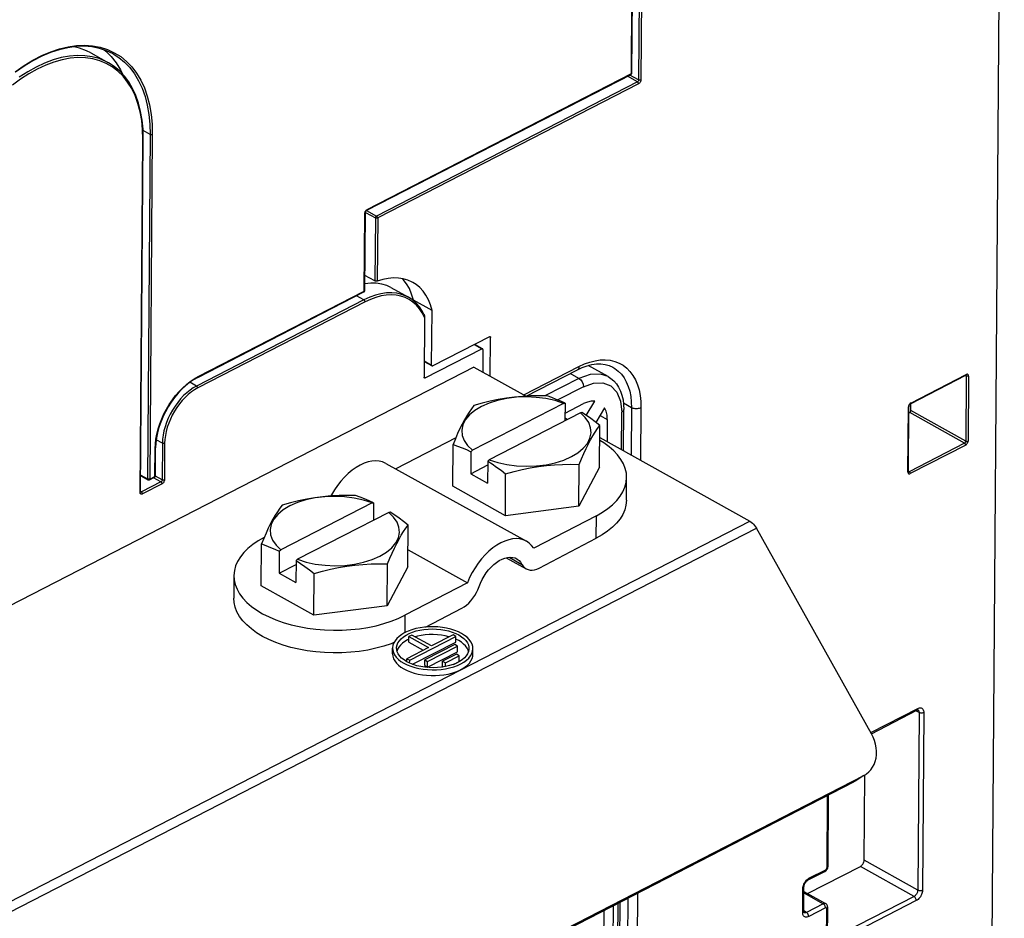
# Model space of a CAD drawing. Extents: x 0 to 420, y 0 to 297.
# Tile 35 of 37: x 379 to 394, y 94 to 108. Entities that reach past the tile are written whole.
import ezdxf

# ---------------------------------------------------------------- set-up
doc = ezdxf.new("R2010")
doc.units = 0
doc.header["$LTSCALE"] = 23.1
doc.layers.get('0').update_dxf_attribs({"linetype": 'CONTINUOUS'})

msp = doc.modelspace()

# ---------------------------------------------------------------- linework, layer by layer
at = {"color": 7, "linetype": 'CONTINUOUS'}
for p, q in [((393.544, 118.83), (393.27, 82.33)), ((387.989, 107.087), (388.011, 110.075)), ((379.917, 107.386), (380.179, 107.24)), ((387.988, 107.082), (387.989, 107.087)), ((384.034, 105.039), (387.976, 107.066)), ((380.661, 100.838), (380.7, 106.106)), ((384.004, 103.84), (384.013, 105.002)), ((384.156, 103.983), (384.006, 104.067)), ((384.003, 103.835), (384.004, 103.84)), ((384.393, 103.886), (384.654, 103.74)), ((381.512, 102.544), (383.991, 103.819)), ((384.715, 103.7), (384.654, 103.74)), ((384.77, 103.652), (384.715, 103.7)), ((385.007, 103.544), (384.729, 103.699)), ((384.729, 103.688), (384.729, 103.699)), ((385.001, 102.729), (385.007, 103.544)), ((384.895, 103.439), (384.888, 102.548)), ((385.863, 103.152), (385.018, 102.717)), ((385.876, 102.563), (385.88, 103.14)), ((384.906, 102.536), (385.75, 102.971)), ((385.642, 103.038), (385.753, 102.976)), ((385.767, 102.959), (385.765, 102.625)), ((385.632, 102.699), (372.705, 96.05)), ((384.89, 102.782), (385.007, 102.717)), ((385.632, 102.699), (386.411, 102.263)), ((387.633, 102.556), (387.337, 102.721)), ((386.411, 102.264), (387.175, 102.657)), ((392.142, 102.15), (392.97, 102.576)), ((392.972, 102.577), (392.973, 102.577)), ((386.97, 102.157), (385.61, 101.457)), ((386.97, 102.157), (386.992, 102.159)), ((386.992, 102.159), (386.99, 101.898)), ((386.991, 102.012), (387.266, 102.153)), ((387.306, 101.977), (387.434, 102.191)), ((387.582, 102.092), (387.451, 101.873)), ((392.113, 101.141), (392.121, 102.113)), ((392.15, 102.05), (392.151, 102.154)), ((387.221, 102.017), (385.86, 101.317)), ((386.991, 101.94), (387.029, 101.918)), ((387.243, 102.019), (387.221, 102.017)), ((387.293, 101.947), (387.221, 102.017)), ((387.863, 101.452), (387.868, 102.065)), ((392.12, 102.015), (392.133, 102.021)), ((387.505, 101.203), (387.51, 101.828)), ((387.622, 101.916), (387.62, 101.588)), ((385.361, 101.642), (384.468, 101.178)), ((385.389, 101.707), (385.355, 101.629)), ((387.509, 101.65), (389.749, 100.398)), ((380.881, 101.077), (380.884, 101.493)), ((385.315, 100.92), (385.32, 101.545)), ((385.355, 101.629), (385.32, 101.545)), ((385.588, 101.436), (385.585, 101.108)), ((385.588, 101.436), (385.61, 101.457)), ((384.316, 101.262), (386.415, 100.101)), ((385.585, 101.108), (385.838, 101.238)), ((385.838, 101.296), (385.836, 100.968)), ((385.86, 101.317), (385.838, 101.296)), ((387.196, 100.623), (387.201, 101.247)), ((387.505, 101.203), (387.196, 100.623)), ((380.662, 101.076), (380.768, 101.017)), ((380.791, 101.016), (380.868, 101.056)), ((380.881, 101.073), (380.881, 101.077)), ((385.585, 101.108), (385.836, 100.968)), ((386.101, 100.481), (386.105, 101.105)), ((387.908, 100.713), (387.91, 101.05)), ((392.114, 101.138), (392.113, 101.141)), ((392.114, 101.136), (392.114, 101.138)), ((386.101, 100.481), (385.315, 100.92)), ((380.661, 100.835), (380.661, 100.838)), ((380.661, 100.833), (380.661, 100.835)), ((384.112, 100.671), (382.751, 99.971)), ((384.112, 100.671), (384.134, 100.673)), ((384.134, 100.673), (384.132, 100.413)), ((387.196, 100.623), (386.101, 100.481)), ((384.363, 100.531), (383.002, 99.831)), ((384.385, 100.533), (384.363, 100.531)), ((384.434, 100.461), (384.363, 100.531)), ((387.46, 100.481), (386.525, 99.996)), ((384.647, 99.718), (384.652, 100.342)), ((382.531, 100.221), (382.497, 100.143)), ((391.563, 97.226), (389.847, 100.294)), ((382.457, 99.434), (382.461, 100.059)), ((382.497, 100.143), (382.461, 100.059)), ((386.604, 99.7), (387.457, 100.144)), ((382.729, 99.951), (382.727, 99.622)), ((382.729, 99.951), (382.751, 99.971)), ((384.649, 99.971), (385.535, 99.481)), ((382.727, 99.622), (382.979, 99.752)), ((382.98, 99.811), (382.977, 99.482)), ((383.002, 99.831), (382.98, 99.811)), ((384.338, 99.137), (384.343, 99.762)), ((386.113, 99.854), (386.413, 99.688)), ((382.052, 99.587), (382.05, 99.25)), ((382.727, 99.622), (382.977, 99.482)), ((383.243, 98.995), (383.247, 99.62)), ((384.647, 99.718), (384.338, 99.137)), ((383.243, 98.995), (382.457, 99.434)), ((385.535, 99.481), (384.601, 98.996)), ((384.338, 99.137), (383.243, 98.995)), ((384.908, 98.819), (385.452, 99.101)), ((384.706, 98.7), (384.663, 98.678)), ((384.998, 98.537), (384.706, 98.7)), ((385.321, 98.703), (384.998, 98.537)), ((385.363, 98.68), (385.321, 98.703)), ((384.662, 98.594), (384.663, 98.678)), ((384.662, 98.594), (384.876, 98.474)), ((384.663, 98.678), (384.955, 98.515)), ((384.674, 98.325), (385.363, 98.68)), ((384.718, 98.264), (385.362, 98.595)), ((385.347, 98.559), (384.899, 98.329)), ((385.389, 98.536), (385.347, 98.559)), ((385.362, 98.595), (385.363, 98.68)), ((385.406, 98.617), (385.363, 98.639)), ((384.418, 98.422), (384.418, 98.507)), ((384.493, 98.49), (384.485, 98.465)), ((384.511, 98.521), (384.493, 98.49)), ((384.955, 98.515), (384.632, 98.348)), ((384.94, 98.305), (385.389, 98.536)), ((384.94, 98.221), (385.388, 98.452)), ((385.372, 98.416), (385.165, 98.309)), ((385.414, 98.392), (385.372, 98.416)), ((385.388, 98.452), (385.389, 98.536)), ((385.552, 98.455), (385.546, 98.475)), ((385.618, 98.413), (385.618, 98.498)), ((384.587, 98.281), (384.637, 98.256)), ((384.632, 98.348), (384.674, 98.325)), ((384.632, 98.303), (384.632, 98.348)), ((384.673, 98.282), (384.674, 98.325)), ((384.898, 98.244), (384.899, 98.329)), ((384.899, 98.329), (384.94, 98.305)), ((384.94, 98.221), (384.94, 98.305)), ((385.165, 98.309), (385.207, 98.286)), ((385.165, 98.225), (385.165, 98.309)), ((385.207, 98.286), (385.414, 98.392)), ((385.207, 98.23), (385.207, 98.286)), ((385.326, 98.263), (385.413, 98.308)), ((385.413, 98.308), (385.414, 98.392)), ((384.898, 98.244), (384.94, 98.221)), ((385.165, 98.225), (385.167, 98.224)), ((391.561, 97.229), (392.241, 97.579)), ((379.09, 90.23), (391.298, 96.509)), ((379.239, 90.326), (391.447, 96.606)), ((391.327, 96.526), (391.298, 96.509)), ((391.448, 96.604), (391.327, 96.526)), ((391.447, 96.606), (391.476, 96.622)), ((391.452, 95.34), (391.461, 96.613)), ((390.914, 95.25), (390.922, 96.316)), ((390.61, 94.843), (391.397, 95.248)), ((390.618, 95.046), (390.868, 95.174)), ((390.913, 95.237), (390.914, 95.25)), ((390.551, 94.581), (390.554, 94.937)), ((390.553, 94.875), (390.878, 94.694)), ((387.728, 83.328), (387.813, 94.717)), ((390.906, 94.174), (390.909, 94.637))]:
    msp.add_line(p, q, dxfattribs=at)
at = {"color": 9, "linetype": 'CONTINUOUS'}
for p, q in [((387.981, 107.078), (388.004, 110.066)), ((388.111, 110.055), (388.088, 106.983)), ((388.145, 110.054), (388.122, 106.982)), ((384.04, 105.051), (387.981, 107.078)), ((388.071, 106.954), (384.18, 104.952)), ((388.088, 106.924), (384.197, 104.923)), ((388.071, 106.954), (387.921, 107.038)), ((388.088, 106.983), (387.957, 107.056)), ((380.801, 106.17), (380.697, 106.229)), ((380.653, 100.829), (380.693, 106.097)), ((380.801, 106.17), (380.763, 101.029)), ((380.835, 106.17), (380.796, 101.028)), ((384.008, 105.009), (384.011, 105.018)), ((384.011, 105.018), (384.016, 105.026)), ((384.03, 105.036), (384.18, 104.952)), ((384.033, 105.046), (384.04, 105.051)), ((383.997, 103.831), (384.005, 104.992)), ((384.013, 105.007), (384.163, 104.923)), ((384.163, 104.923), (384.156, 103.983)), ((384.197, 104.923), (384.189, 103.98)), ((383.992, 103.7), (381.495, 102.416)), ((381.518, 102.556), (383.997, 103.831)), ((383.992, 103.7), (383.881, 103.762)), ((384.008, 103.671), (381.512, 102.387)), ((385.88, 103.14), (385.862, 103.15)), ((385.636, 103.035), (385.75, 102.971)), ((384.89, 102.791), (385.001, 102.729)), ((386.375, 102.284), (387.199, 102.707)), ((381.46, 102.523), (381.518, 102.556)), ((384.906, 102.536), (384.889, 102.546)), ((387.199, 102.53), (386.69, 102.268)), ((387.199, 102.53), (387.069, 102.602)), ((392.148, 102.162), (392.975, 102.588)), ((392.976, 102.565), (392.963, 102.572)), ((392.976, 102.565), (392.968, 101.593)), ((392.975, 102.583), (392.975, 102.588)), ((393.01, 102.565), (393.002, 101.593)), ((381.495, 102.416), (381.396, 102.472)), ((387.268, 102.406), (386.882, 102.208)), ((387.983, 102.092), (387.863, 102.159)), ((387.983, 102.092), (387.978, 101.388)), ((388.124, 102.09), (388.118, 101.309)), ((392.106, 101.132), (392.113, 102.104)), ((392.114, 102.112), (392.113, 102.104)), ((392.124, 102.138), (392.119, 102.129)), ((387.513, 101.977), (387.622, 101.916)), ((387.833, 101.469), (387.838, 102.027)), ((392.951, 101.564), (392.133, 102.021)), ((392.968, 101.593), (392.15, 102.05)), ((380.985, 101.562), (380.894, 101.613)), ((380.985, 101.562), (380.981, 101.015)), ((381.019, 101.562), (381.015, 101.015)), ((392.951, 101.564), (392.124, 101.138)), ((392.968, 101.534), (392.14, 101.109)), ((380.874, 101.068), (380.877, 101.483)), ((380.662, 101.085), (380.763, 101.029)), ((380.796, 101.028), (380.874, 101.068)), ((380.964, 100.986), (380.853, 101.048)), ((380.981, 101.015), (380.88, 101.072)), ((392.113, 101.139), (392.113, 101.141)), ((392.124, 101.138), (392.115, 101.143)), ((392.12, 101.137), (392.124, 101.138)), ((380.964, 100.986), (380.671, 100.835)), ((380.981, 100.956), (380.688, 100.806)), ((380.767, 101.027), (380.763, 101.029)), ((380.771, 101.026), (380.767, 101.027)), ((380.661, 100.834), (380.659, 100.835)), ((380.66, 100.836), (380.661, 100.838)), ((380.671, 100.835), (380.662, 100.84)), ((387.457, 100.144), (387.46, 100.481)), ((376.822, 93.749), (389.749, 100.398)), ((376.92, 93.645), (389.847, 100.294)), ((386.158, 99.861), (386.349, 99.755)), ((384.601, 98.996), (384.599, 98.735)), ((391.554, 97.244), (392.253, 97.604)), ((392.272, 97.545), (392.225, 97.571)), ((392.272, 97.545), (392.252, 94.893)), ((392.342, 97.544), (392.323, 94.892)), ((391.447, 96.606), (391.298, 96.509)), ((390.899, 95.231), (390.907, 96.308)), ((392.252, 94.893), (391.452, 95.34)), ((390.63, 95.071), (390.88, 95.199)), ((392.197, 94.801), (391.397, 95.248)), ((390.536, 94.562), (390.539, 94.918)), ((387.928, 94.776), (387.844, 83.524)), ((388.07, 94.849), (387.985, 83.522)), ((390.553, 94.853), (390.841, 94.692)), ((392.197, 94.801), (390.946, 94.157)), ((392.231, 94.739), (390.98, 94.096)), ((387.569, 94.591), (387.519, 87.952)), ((387.709, 94.663), (387.659, 87.901)), ((387.697, 83.29), (387.783, 94.701)), ((390.591, 94.563), (390.551, 94.586)), ((390.841, 94.692), (390.591, 94.563)), ((390.876, 94.63), (390.626, 94.502)), ((390.891, 94.155), (390.894, 94.618)), ((390.55, 94.575), (390.551, 94.581)), ((390.555, 94.561), (390.555, 94.561))]:
    msp.add_line(p, q, dxfattribs=at)
for points in [[(378.791, 107.106), (378.922, 107.197), (379.055, 107.277), (379.187, 107.345), (379.319, 107.401), (379.45, 107.445), (379.579, 107.476), (379.705, 107.494), (379.827, 107.499), (379.945, 107.491), (380.059, 107.47), (380.166, 107.436)], [(380.166, 107.436), (380.268, 107.389), (380.363, 107.33), (380.45, 107.259), (380.529, 107.177), (380.6, 107.083), (380.662, 106.979), (380.716, 106.865), (380.759, 106.741), (380.793, 106.609), (380.817, 106.468), (380.831, 106.322), (380.835, 106.17)], [(380.252, 107.371), (380.333, 107.319), (380.42, 107.249), (380.498, 107.167), (380.569, 107.074), (380.63, 106.971), (380.683, 106.858), (380.726, 106.736), (380.76, 106.605), (380.783, 106.466), (380.797, 106.321), (380.801, 106.17)], [(380.238, 107.176), (380.147, 107.229), (380.05, 107.269), (379.947, 107.297), (379.839, 107.313), (379.726, 107.316), (379.609, 107.307), (379.49, 107.285), (379.368, 107.25), (379.244, 107.204), (379.119, 107.145), (378.995, 107.076), (378.871, 106.995), (378.748, 106.903)], [(380.179, 107.24), (380.142, 107.259), (380.044, 107.3), (379.94, 107.329), (379.83, 107.344), (379.716, 107.348), (379.598, 107.338), (379.477, 107.316), (379.354, 107.281), (379.229, 107.234), (379.103, 107.175), (378.977, 107.104), (378.851, 107.023)], [(380.693, 106.097), (380.689, 106.24), (380.676, 106.377), (380.653, 106.508), (380.62, 106.632), (380.578, 106.748), (380.527, 106.854), (380.467, 106.95), (380.398, 107.037), (380.322, 107.112), (380.238, 107.176)], [(387.981, 107.078), (387.981, 107.074), (387.98, 107.07), (387.978, 107.067), (387.976, 107.066)], [(387.981, 107.078), (387.985, 107.08), (387.987, 107.083), (387.988, 107.085), (387.989, 107.087)], [(388.088, 106.983), (388.088, 106.979), (388.087, 106.974), (388.085, 106.97), (388.083, 106.966), (388.081, 106.962), (388.078, 106.958), (388.074, 106.956), (388.071, 106.954)], [(388.088, 106.924), (388.087, 106.929), (388.086, 106.934), (388.084, 106.939), (388.081, 106.943), (388.078, 106.947), (388.075, 106.951), (388.071, 106.954)], [(388.122, 106.982), (388.118, 106.98), (388.113, 106.979), (388.108, 106.979), (388.103, 106.979), (388.097, 106.979), (388.093, 106.981), (388.088, 106.983)], [(388.122, 106.982), (388.122, 106.974), (388.12, 106.965), (388.116, 106.957), (388.112, 106.948), (388.107, 106.941), (388.101, 106.934), (388.094, 106.928), (388.088, 106.924)], [(380.693, 106.097), (380.696, 106.099), (380.699, 106.102), (380.7, 106.104), (380.7, 106.106)], [(380.835, 106.17), (380.831, 106.168), (380.826, 106.167), (380.821, 106.166), (380.815, 106.166), (380.81, 106.167), (380.805, 106.169), (380.801, 106.17)], [(384.016, 105.026), (384.021, 105.034), (384.027, 105.041), (384.033, 105.046)], [(384.04, 105.051), (384.04, 105.046), (384.038, 105.043), (384.036, 105.04), (384.034, 105.039)], [(384.005, 104.992), (384.006, 105.001), (384.008, 105.009)], [(384.005, 104.992), (384.009, 104.995), (384.011, 104.997), (384.012, 105), (384.013, 105.002)], [(384.18, 104.952), (384.178, 104.951), (384.175, 104.949), (384.172, 104.946), (384.17, 104.943), (384.167, 104.939), (384.165, 104.934), (384.163, 104.929), (384.163, 104.923)], [(384.197, 104.923), (384.192, 104.921), (384.187, 104.92), (384.182, 104.919), (384.177, 104.919), (384.172, 104.92), (384.167, 104.921), (384.163, 104.923)], [(384.197, 104.923), (384.196, 104.927), (384.195, 104.932), (384.193, 104.937), (384.19, 104.942), (384.187, 104.946), (384.184, 104.95), (384.18, 104.952)], [(383.997, 103.831), (384, 103.833), (384.002, 103.836), (384.004, 103.839), (384.004, 103.84)], [(383.997, 103.831), (383.996, 103.827), (383.995, 103.823), (383.993, 103.821), (383.991, 103.819)], [(384.654, 103.74), (384.621, 103.757), (384.553, 103.783), (384.481, 103.799), (384.406, 103.806), (384.327, 103.804), (384.245, 103.792), (384.162, 103.77), (384.077, 103.74), (383.992, 103.7)], [(384.008, 103.671), (384.008, 103.675), (384.007, 103.68), (384.005, 103.685), (384.002, 103.69), (383.999, 103.694), (383.995, 103.698), (383.992, 103.7)], [(384.667, 103.705), (384.606, 103.735), (384.541, 103.757), (384.472, 103.77), (384.4, 103.775), (384.325, 103.771), (384.248, 103.759), (384.169, 103.738), (384.089, 103.708), (384.008, 103.671)], [(384.895, 103.439), (384.861, 103.506), (384.821, 103.567), (384.775, 103.621), (384.723, 103.667), (384.667, 103.705)], [(387.199, 102.707), (387.198, 102.694), (387.195, 102.683), (387.191, 102.673), (387.185, 102.665), (387.178, 102.659), (387.175, 102.657)], [(387.199, 102.707), (387.28, 102.745), (387.36, 102.774), (387.44, 102.794), (387.517, 102.805), (387.592, 102.807), (387.664, 102.8), (387.733, 102.784), (387.797, 102.759), (387.857, 102.725), (387.911, 102.683), (387.96, 102.632), (388.003, 102.574), (388.04, 102.509), (388.071, 102.436), (388.095, 102.357), (388.112, 102.273), (388.121, 102.183), (388.124, 102.09)], [(387.706, 102.696), (387.736, 102.678), (387.786, 102.639), (387.831, 102.593), (387.871, 102.539), (387.905, 102.478), (387.934, 102.411), (387.956, 102.339), (387.971, 102.261), (387.98, 102.178), (387.983, 102.092)], [(380.877, 101.483), (380.88, 101.553), (380.889, 101.625), (380.903, 101.7), (380.922, 101.775), (380.946, 101.85), (380.975, 101.925), (381.009, 101.999), (381.047, 102.071), (381.088, 102.141), (381.134, 102.209), (381.183, 102.273), (381.234, 102.332), (381.288, 102.388), (381.344, 102.439), (381.401, 102.484), (381.46, 102.523)], [(381.518, 102.556), (381.517, 102.552), (381.516, 102.548), (381.514, 102.545), (381.512, 102.544)], [(387.633, 102.556), (387.522, 102.594), (387.367, 102.59), (387.199, 102.53)], [(387.199, 102.53), (387.226, 102.508), (387.248, 102.477), (387.263, 102.442), (387.268, 102.406)], [(392.97, 102.576), (392.972, 102.577), (392.974, 102.58), (392.975, 102.583)], [(392.976, 102.565), (392.975, 102.569), (392.974, 102.572), (392.973, 102.575), (392.971, 102.576)], [(393.01, 102.565), (393.009, 102.572), (393.007, 102.579), (393.004, 102.584), (393, 102.588), (392.995, 102.591), (392.989, 102.591), (392.982, 102.59), (392.975, 102.588)], [(393.01, 102.565), (393.005, 102.563), (393, 102.562), (392.995, 102.561), (392.99, 102.561), (392.985, 102.562), (392.98, 102.563), (392.976, 102.565)], [(381.495, 102.416), (381.446, 102.388), (381.397, 102.354), (381.349, 102.316), (381.302, 102.272), (381.257, 102.224), (381.214, 102.172), (381.174, 102.117), (381.137, 102.058), (381.103, 101.998), (381.073, 101.936), (381.047, 101.873), (381.026, 101.809), (381.008, 101.745), (380.996, 101.683), (380.988, 101.621), (380.985, 101.562)], [(381.512, 102.387), (381.464, 102.36), (381.417, 102.327), (381.37, 102.289), (381.325, 102.247), (381.282, 102.201), (381.24, 102.151), (381.201, 102.097), (381.165, 102.041), (381.133, 101.983), (381.104, 101.923), (381.079, 101.862), (381.058, 101.8), (381.042, 101.739), (381.03, 101.678), (381.022, 101.619), (381.019, 101.562)], [(381.512, 102.387), (381.512, 102.391), (381.51, 102.396), (381.508, 102.401), (381.506, 102.406), (381.503, 102.41), (381.499, 102.414), (381.495, 102.416)], [(387.268, 102.406), (387.417, 102.46), (387.555, 102.464), (387.673, 102.418), (387.763, 102.325), (387.819, 102.192), (387.838, 102.027)], [(388.124, 102.09), (388.112, 102.085), (388.099, 102.081), (388.084, 102.078), (388.069, 102.076), (388.053, 102.075), (388.037, 102.076), (388.022, 102.078), (388.008, 102.082), (387.995, 102.086), (387.983, 102.092)], [(392.121, 102.113), (392.12, 102.111), (392.119, 102.109), (392.117, 102.106), (392.113, 102.104)], [(392.119, 102.129), (392.116, 102.121), (392.114, 102.112)], [(392.135, 102.152), (392.129, 102.145), (392.124, 102.138)], [(392.148, 102.162), (392.141, 102.158), (392.135, 102.152)], [(392.148, 102.162), (392.148, 102.158), (392.146, 102.154), (392.144, 102.151), (392.142, 102.15)], [(387.868, 102.065), (387.86, 102.044), (387.838, 102.027)], [(380.877, 101.483), (380.881, 101.486), (380.883, 101.488), (380.884, 101.491), (380.884, 101.493)], [(381.019, 101.562), (381.015, 101.56), (381.01, 101.559), (381.005, 101.558), (381, 101.558), (380.994, 101.559), (380.99, 101.56), (380.985, 101.562)], [(392.951, 101.564), (392.954, 101.566), (392.958, 101.569), (392.961, 101.572), (392.963, 101.576), (392.965, 101.58), (392.967, 101.585), (392.968, 101.589), (392.968, 101.593)], [(392.968, 101.534), (392.967, 101.539), (392.966, 101.544), (392.964, 101.549), (392.961, 101.554), (392.958, 101.558), (392.955, 101.561), (392.951, 101.564)], [(392.968, 101.593), (392.973, 101.591), (392.977, 101.59), (392.983, 101.589), (392.988, 101.589), (392.993, 101.59), (392.998, 101.591), (393.002, 101.593)], [(392.968, 101.534), (392.974, 101.539), (392.981, 101.544), (392.987, 101.551), (392.992, 101.559), (392.996, 101.567), (393, 101.576), (393.002, 101.584), (393.002, 101.593)], [(380.874, 101.068), (380.874, 101.064), (380.872, 101.06), (380.87, 101.058), (380.868, 101.056)], [(380.874, 101.068), (380.877, 101.07), (380.88, 101.073), (380.881, 101.076), (380.881, 101.077)], [(392.106, 101.132), (392.109, 101.134), (392.112, 101.136), (392.113, 101.139)], [(392.106, 101.132), (392.107, 101.124), (392.109, 101.117), (392.112, 101.112), (392.116, 101.108), (392.121, 101.106), (392.127, 101.105), (392.133, 101.106), (392.14, 101.109)], [(392.112, 101.138), (392.114, 101.137), (392.117, 101.137), (392.12, 101.137)], [(392.124, 101.138), (392.127, 101.136), (392.131, 101.132), (392.134, 101.128), (392.137, 101.123), (392.139, 101.118), (392.14, 101.114), (392.14, 101.109)], [(380.763, 101.029), (380.763, 101.026), (380.763, 101.023), (380.764, 101.021), (380.766, 101.018), (380.768, 101.017)], [(380.796, 101.028), (380.792, 101.027), (380.787, 101.025), (380.782, 101.025), (380.777, 101.025), (380.771, 101.026)], [(380.796, 101.028), (380.796, 101.024), (380.795, 101.02), (380.793, 101.018), (380.791, 101.016)], [(380.981, 101.015), (380.981, 101.011), (380.98, 101.007), (380.978, 101.002), (380.976, 100.998), (380.974, 100.994), (380.971, 100.991), (380.967, 100.988), (380.964, 100.986)], [(380.981, 100.956), (380.98, 100.961), (380.979, 100.966), (380.977, 100.971), (380.974, 100.976), (380.971, 100.98), (380.968, 100.983), (380.964, 100.986)], [(381.015, 101.015), (381.011, 101.013), (381.006, 101.012), (381.001, 101.011), (380.996, 101.011), (380.99, 101.012), (380.986, 101.013), (380.981, 101.015)], [(381.015, 101.015), (381.015, 101.006), (381.013, 100.998), (381.009, 100.989), (381.005, 100.981), (381, 100.973), (380.994, 100.966), (380.987, 100.961), (380.981, 100.956)], [(380.653, 100.829), (380.657, 100.831), (380.659, 100.833), (380.66, 100.836)], [(380.688, 100.806), (380.681, 100.803), (380.674, 100.802), (380.668, 100.803), (380.663, 100.805), (380.659, 100.809), (380.656, 100.814), (380.654, 100.821), (380.653, 100.829)], [(380.671, 100.835), (380.668, 100.834), (380.664, 100.833), (380.661, 100.834)], [(380.688, 100.806), (380.687, 100.81), (380.686, 100.815), (380.684, 100.82), (380.681, 100.825), (380.678, 100.829), (380.675, 100.833), (380.671, 100.835)], [(392.253, 97.604), (392.252, 97.596), (392.25, 97.589), (392.247, 97.583), (392.242, 97.579), (392.241, 97.579)], [(392.253, 97.604), (392.266, 97.609), (392.278, 97.612), (392.29, 97.613), (392.302, 97.612), (392.312, 97.608), (392.321, 97.602), (392.328, 97.594), (392.335, 97.584), (392.339, 97.572), (392.342, 97.558), (392.342, 97.544)], [(392.254, 97.583), (392.259, 97.58), (392.263, 97.575), (392.267, 97.569), (392.27, 97.562), (392.271, 97.554), (392.272, 97.545)], [(392.342, 97.544), (392.335, 97.541), (392.326, 97.538), (392.317, 97.537), (392.307, 97.536), (392.297, 97.537), (392.288, 97.539), (392.279, 97.541), (392.272, 97.545)], [(390.88, 95.199), (390.879, 95.191), (390.877, 95.184), (390.874, 95.179), (390.869, 95.175), (390.868, 95.174)], [(390.88, 95.199), (390.883, 95.201), (390.886, 95.204), (390.889, 95.207), (390.892, 95.21), (390.894, 95.214), (390.896, 95.218), (390.897, 95.223), (390.898, 95.227), (390.899, 95.231)], [(390.899, 95.231), (390.905, 95.235), (390.91, 95.239), (390.913, 95.244), (390.914, 95.25)], [(390.542, 94.949), (390.547, 94.966), (390.553, 94.983), (390.561, 94.999), (390.57, 95.014), (390.581, 95.028), (390.592, 95.042), (390.604, 95.053)], [(390.604, 95.053), (390.617, 95.063), (390.63, 95.071)], [(390.63, 95.071), (390.629, 95.063), (390.627, 95.056), (390.624, 95.05), (390.619, 95.046), (390.618, 95.046)], [(390.539, 94.918), (390.54, 94.933), (390.542, 94.949)], [(390.539, 94.918), (390.545, 94.922), (390.55, 94.926), (390.553, 94.931), (390.554, 94.937)], [(392.252, 94.893), (392.251, 94.884), (392.25, 94.874), (392.247, 94.864), (392.243, 94.854), (392.238, 94.844), (392.233, 94.835), (392.226, 94.826), (392.22, 94.818), (392.212, 94.811), (392.205, 94.805), (392.197, 94.801)], [(392.323, 94.892), (392.322, 94.876), (392.319, 94.86), (392.314, 94.844), (392.308, 94.827), (392.3, 94.811), (392.291, 94.796), (392.28, 94.781), (392.269, 94.768), (392.257, 94.756), (392.244, 94.747), (392.231, 94.739)], [(392.323, 94.892), (392.315, 94.889), (392.306, 94.886), (392.297, 94.885), (392.287, 94.885), (392.277, 94.885), (392.268, 94.887), (392.259, 94.889), (392.252, 94.893)], [(392.231, 94.739), (392.231, 94.748), (392.229, 94.757), (392.226, 94.766), (392.221, 94.775), (392.216, 94.783), (392.21, 94.79), (392.204, 94.796), (392.197, 94.801)], [(390.878, 94.694), (390.876, 94.695), (390.868, 94.697), (390.86, 94.698), (390.851, 94.696), (390.841, 94.692)], [(390.876, 94.63), (390.875, 94.639), (390.873, 94.648), (390.87, 94.657), (390.866, 94.666), (390.86, 94.674), (390.854, 94.681), (390.848, 94.687), (390.841, 94.692)], [(390.894, 94.618), (390.894, 94.622), (390.893, 94.625), (390.892, 94.628), (390.89, 94.63), (390.887, 94.631), (390.885, 94.632), (390.882, 94.632), (390.879, 94.632), (390.876, 94.63)], [(390.894, 94.618), (390.9, 94.622), (390.905, 94.626), (390.908, 94.631), (390.909, 94.637)], [(390.536, 94.562), (390.542, 94.565), (390.547, 94.57), (390.55, 94.575)], [(390.626, 94.502), (390.613, 94.496), (390.6, 94.493), (390.588, 94.492), (390.577, 94.493), (390.567, 94.497), (390.558, 94.503), (390.55, 94.511), (390.544, 94.521), (390.539, 94.533), (390.537, 94.547), (390.536, 94.562)], [(390.591, 94.563), (390.583, 94.56), (390.576, 94.558), (390.568, 94.557), (390.562, 94.558), (390.555, 94.561)], [(390.626, 94.502), (390.625, 94.51), (390.623, 94.519), (390.62, 94.528), (390.616, 94.537), (390.61, 94.545), (390.604, 94.553), (390.598, 94.559), (390.591, 94.563)]]:
    msp.add_lwpolyline(points, dxfattribs=at)
at = {"color": 7, "linetype": 'CONTINUOUS'}
for points in [[(380.252, 107.371), (380.152, 107.418), (380.046, 107.453), (379.935, 107.475), (379.818, 107.484), (379.697, 107.48), (379.573, 107.463), (379.446, 107.433), (379.317, 107.39), (379.186, 107.335), (379.055, 107.268), (378.924, 107.19), (378.794, 107.1)], [(379.917, 107.386), (379.853, 107.418), (379.75, 107.457), (379.667, 107.476)], [(380.115, 107.431), (380.139, 107.412), (380.221, 107.331), (380.295, 107.238), (380.36, 107.134), (380.391, 107.07)], [(380.7, 106.106), (380.697, 106.247), (380.684, 106.383), (380.661, 106.513), (380.63, 106.635), (380.59, 106.75), (380.541, 106.856), (380.484, 106.953), (380.418, 107.04), (380.345, 107.118), (380.265, 107.184), (380.179, 107.24)], [(387.976, 107.066), (387.98, 107.069), (387.984, 107.072), (387.986, 107.077), (387.988, 107.082)], [(384.013, 105.002), (384.013, 105.005), (384.014, 105.01), (384.016, 105.015), (384.018, 105.021), (384.021, 105.026), (384.025, 105.031), (384.028, 105.034), (384.032, 105.037), (384.034, 105.039)], [(384.72, 103.962), (384.711, 103.967), (384.647, 103.996), (384.578, 104.015), (384.506, 104.026), (384.43, 104.028), (384.352, 104.021), (384.272, 104.005), (384.189, 103.98)], [(384.729, 103.699), (384.703, 103.788), (384.669, 103.869), (384.627, 103.942), (384.578, 104.007), (384.567, 104.017)], [(384.393, 103.886), (384.332, 103.915), (384.256, 103.938), (384.176, 103.951), (384.092, 103.952), (384.005, 103.942)], [(384.189, 103.98), (384.185, 103.979), (384.18, 103.978), (384.175, 103.978), (384.17, 103.979), (384.164, 103.98), (384.16, 103.981), (384.156, 103.983)], [(385.007, 103.544), (384.984, 103.625), (384.954, 103.701), (384.917, 103.769), (384.874, 103.83), (384.825, 103.884), (384.771, 103.93), (384.72, 103.962)], [(383.991, 103.819), (383.995, 103.822), (383.999, 103.826), (384.002, 103.83), (384.003, 103.835)], [(384.886, 103.488), (384.863, 103.53), (384.82, 103.595), (384.77, 103.652)], [(384.886, 103.488), (384.887, 103.486), (384.889, 103.482), (384.89, 103.477), (384.892, 103.472), (384.893, 103.466), (384.894, 103.46), (384.895, 103.454), (384.895, 103.447), (384.895, 103.439)], [(385.863, 103.152), (385.867, 103.153), (385.87, 103.153), (385.874, 103.153), (385.875, 103.152)], [(385.875, 103.152), (385.876, 103.151), (385.878, 103.148), (385.88, 103.145), (385.88, 103.14)], [(385.762, 102.971), (385.761, 102.972), (385.758, 102.973), (385.754, 102.972), (385.75, 102.971)], [(385.767, 102.959), (385.767, 102.964), (385.765, 102.967), (385.763, 102.97), (385.762, 102.971)], [(385.001, 102.729), (385.002, 102.724), (385.003, 102.721), (385.005, 102.718), (385.007, 102.717)], [(385.007, 102.717), (385.008, 102.716), (385.011, 102.715), (385.015, 102.716), (385.018, 102.717)], [(387.175, 102.657), (387.248, 102.691), (387.321, 102.717), (387.391, 102.735), (387.459, 102.745), (387.525, 102.746), (387.589, 102.739), (387.649, 102.722), (387.706, 102.696)], [(381.512, 102.544), (381.451, 102.509), (381.391, 102.468), (381.332, 102.42), (381.275, 102.367), (381.219, 102.308), (381.166, 102.244), (381.117, 102.176), (381.071, 102.104), (381.029, 102.029), (380.993, 101.953), (380.961, 101.875), (380.934, 101.796), (380.913, 101.718), (380.897, 101.641), (380.888, 101.565), (380.884, 101.493)], [(384.894, 102.536), (384.892, 102.537), (384.89, 102.54), (384.889, 102.543), (384.888, 102.548)], [(384.906, 102.536), (384.902, 102.535), (384.898, 102.535), (384.895, 102.535), (384.894, 102.536)], [(387.633, 102.556), (387.676, 102.527), (387.719, 102.491), (387.757, 102.448), (387.79, 102.398), (387.818, 102.341), (387.84, 102.279), (387.856, 102.212), (387.865, 102.14), (387.868, 102.065)], [(392.97, 102.576), (392.971, 102.576), (392.972, 102.577)], [(386.97, 102.157), (386.843, 102.198), (386.706, 102.229), (386.562, 102.247), (386.414, 102.254), (386.266, 102.249), (386.122, 102.231), (385.985, 102.202), (385.858, 102.162), (385.744, 102.112), (385.646, 102.053), (385.566, 101.987), (385.506, 101.914), (385.468, 101.838), (385.451, 101.759), (385.458, 101.68), (385.487, 101.602), (385.538, 101.527), (385.61, 101.457)], [(386.724, 102.267), (386.6, 102.269), (386.478, 102.267), (386.358, 102.261), (386.237, 102.25), (386.117, 102.234), (385.996, 102.214), (385.875, 102.189), (385.754, 102.159), (385.629, 102.125)], [(386.992, 102.159), (386.926, 102.189), (386.86, 102.217), (386.793, 102.243), (386.724, 102.267)], [(385.629, 102.125), (385.594, 102.077), (385.56, 102.027), (385.526, 101.972), (385.492, 101.913), (385.458, 101.849), (385.423, 101.78), (385.389, 101.707)], [(387.434, 102.191), (387.381, 102.19), (387.324, 102.177), (387.266, 102.153)], [(387.622, 101.916), (387.618, 101.982), (387.604, 102.041), (387.582, 102.092)], [(392.121, 102.113), (392.121, 102.117), (392.122, 102.121), (392.124, 102.127), (392.126, 102.132), (392.129, 102.137), (392.133, 102.142), (392.136, 102.146), (392.14, 102.148), (392.142, 102.15)], [(385.86, 101.317), (385.987, 101.276), (386.125, 101.245), (386.269, 101.226), (386.416, 101.22), (386.564, 101.225), (386.708, 101.242), (386.845, 101.272), (386.972, 101.312), (387.086, 101.362), (387.184, 101.421), (387.264, 101.487), (387.324, 101.559), (387.363, 101.636), (387.379, 101.715), (387.373, 101.794), (387.344, 101.872), (387.293, 101.947)], [(387.51, 101.828), (387.442, 101.88), (387.375, 101.929), (387.309, 101.975), (387.243, 102.019)], [(392.133, 102.021), (392.136, 102.024), (392.14, 102.027), (392.143, 102.031), (392.146, 102.036), (392.148, 102.041), (392.15, 102.046), (392.15, 102.05)], [(387.201, 101.247), (387.236, 101.331), (387.27, 101.409), (387.305, 101.482), (387.339, 101.551), (387.373, 101.615), (387.407, 101.675), (387.441, 101.729), (387.475, 101.78), (387.51, 101.828)], [(385.32, 101.545), (385.388, 101.52), (385.455, 101.495), (385.522, 101.467), (385.588, 101.436)], [(387.91, 101.05), (387.906, 101.115), (387.89, 101.185), (387.863, 101.254), (387.825, 101.321), (387.776, 101.387), (387.717, 101.45), (387.648, 101.509), (387.569, 101.566), (387.508, 101.603)], [(384.316, 101.262), (384.269, 101.283), (384.219, 101.295), (384.166, 101.299), (384.111, 101.296), (384.053, 101.284), (383.994, 101.264), (383.934, 101.237), (383.875, 101.202), (383.815, 101.16), (383.757, 101.112), (383.701, 101.058), (383.648, 100.998), (383.597, 100.933), (383.55, 100.865), (383.508, 100.793), (383.499, 100.775)], [(385.838, 101.296), (385.904, 101.253), (385.97, 101.207), (386.037, 101.158), (386.105, 101.105)], [(386.105, 101.105), (386.23, 101.139), (386.352, 101.169), (386.472, 101.194), (386.593, 101.214), (386.714, 101.23), (386.834, 101.241), (386.955, 101.247), (387.076, 101.249), (387.201, 101.247)], [(380.868, 101.056), (380.873, 101.059), (380.876, 101.063), (380.879, 101.067), (380.881, 101.073)], [(387.46, 100.481), (387.549, 100.532), (387.63, 100.587), (387.701, 100.645), (387.763, 100.707), (387.814, 100.771), (387.855, 100.838), (387.885, 100.906), (387.903, 100.975), (387.91, 101.05)], [(380.768, 101.017), (380.773, 101.015), (380.778, 101.014), (380.783, 101.014), (380.789, 101.015), (380.791, 101.016)], [(384.112, 100.671), (383.985, 100.713), (383.848, 100.743), (383.703, 100.762), (383.556, 100.769), (383.408, 100.763), (383.264, 100.746), (383.127, 100.717), (383, 100.676), (382.886, 100.626), (382.788, 100.567), (382.708, 100.501), (382.648, 100.429), (382.609, 100.352), (382.593, 100.273), (382.6, 100.194), (382.629, 100.116), (382.68, 100.041), (382.751, 99.971)], [(383.866, 100.782), (383.742, 100.783), (383.62, 100.781), (383.5, 100.775), (383.379, 100.764), (383.258, 100.749), (383.138, 100.728), (383.017, 100.703), (382.896, 100.674), (382.771, 100.64)], [(384.134, 100.673), (384.068, 100.704), (384.002, 100.731), (383.935, 100.757), (383.866, 100.782)], [(382.771, 100.64), (382.736, 100.592), (382.702, 100.541), (382.668, 100.487), (382.634, 100.427), (382.599, 100.363), (382.565, 100.294), (382.531, 100.221)], [(387.908, 100.713), (387.9, 100.637), (387.882, 100.568), (387.852, 100.5), (387.812, 100.433), (387.76, 100.369), (387.699, 100.308), (387.627, 100.249), (387.546, 100.194), (387.457, 100.144)], [(383.002, 99.831), (383.129, 99.79), (383.266, 99.76), (383.411, 99.741), (383.558, 99.734), (383.706, 99.739), (383.85, 99.757), (383.987, 99.786), (384.114, 99.826), (384.228, 99.876), (384.326, 99.935), (384.406, 100.002), (384.466, 100.074), (384.505, 100.15), (384.521, 100.229), (384.514, 100.309), (384.485, 100.387), (384.434, 100.461)], [(384.652, 100.342), (384.584, 100.395), (384.517, 100.444), (384.45, 100.49), (384.385, 100.533)], [(384.343, 99.762), (384.378, 99.846), (384.412, 99.924), (384.446, 99.997), (384.481, 100.066), (384.515, 100.13), (384.549, 100.189), (384.583, 100.243), (384.617, 100.294), (384.652, 100.342)], [(389.749, 100.398), (389.767, 100.387), (389.785, 100.372), (389.802, 100.355), (389.819, 100.337), (389.834, 100.316), (389.847, 100.294)], [(382.503, 100.157), (382.413, 100.106), (382.332, 100.051), (382.261, 99.993), (382.199, 99.931), (382.148, 99.867), (382.107, 99.8), (382.078, 99.732), (382.059, 99.663), (382.052, 99.587)], [(382.461, 100.059), (382.53, 100.035), (382.597, 100.009), (382.663, 99.981), (382.729, 99.951)], [(386.415, 100.101), (386.368, 100.122), (386.318, 100.134), (386.265, 100.139), (386.209, 100.135), (386.152, 100.123), (386.093, 100.103), (386.033, 100.076), (385.973, 100.041), (385.914, 100), (385.856, 99.951), (385.8, 99.897), (385.746, 99.837), (385.696, 99.772), (385.649, 99.704), (385.607, 99.632), (385.568, 99.557), (385.535, 99.481)], [(386.525, 99.996), (386.493, 100.038), (386.456, 100.073), (386.415, 100.101)], [(382.98, 99.811), (383.046, 99.767), (383.112, 99.721), (383.179, 99.672), (383.247, 99.62)], [(383.247, 99.62), (383.372, 99.654), (383.494, 99.683), (383.614, 99.708), (383.735, 99.729), (383.856, 99.744), (383.976, 99.755), (384.097, 99.761), (384.218, 99.763), (384.343, 99.762)], [(385.73, 99.476), (385.755, 99.528), (385.784, 99.579), (385.816, 99.627), (385.851, 99.673), (385.889, 99.714), (385.928, 99.751), (385.969, 99.784), (386.01, 99.811), (386.052, 99.833), (386.093, 99.849), (386.134, 99.858), (386.173, 99.862), (386.21, 99.859), (386.245, 99.85), (386.27, 99.838)], [(386.27, 99.838), (386.276, 99.835), (386.305, 99.814), (386.329, 99.787), (386.349, 99.755)], [(386.349, 99.755), (386.367, 99.728), (386.388, 99.706), (386.413, 99.688)], [(382.052, 99.587), (382.056, 99.522), (382.072, 99.453), (382.099, 99.384), (382.137, 99.317), (382.186, 99.251), (382.245, 99.188), (382.314, 99.128), (382.393, 99.072), (382.48, 99.019), (382.576, 98.971), (382.679, 98.927), (382.788, 98.888), (382.904, 98.854), (383.024, 98.826), (383.148, 98.803), (383.276, 98.787), (383.405, 98.776), (383.536, 98.772), (383.667, 98.773), (383.797, 98.781), (383.925, 98.795), (384.05, 98.815), (384.172, 98.84), (384.288, 98.871), (384.399, 98.908), (384.504, 98.949), (384.601, 98.996)], [(386.413, 99.688), (386.439, 99.677), (386.469, 99.67), (386.501, 99.669), (386.534, 99.674), (386.569, 99.685), (386.604, 99.7)], [(385.452, 99.101), (385.487, 99.122), (385.522, 99.148), (385.555, 99.178), (385.588, 99.212), (385.618, 99.25), (385.645, 99.29), (385.67, 99.333), (385.691, 99.377), (385.73, 99.476)], [(384.438, 98.587), (384.397, 98.57), (384.286, 98.534), (384.169, 98.503), (384.048, 98.477), (383.922, 98.457), (383.794, 98.444), (383.664, 98.436), (383.534, 98.434), (383.403, 98.439), (383.273, 98.449), (383.146, 98.466), (383.022, 98.488), (382.901, 98.517), (382.786, 98.55), (382.676, 98.589), (382.573, 98.633), (382.478, 98.681), (382.39, 98.734), (382.312, 98.791), (382.243, 98.851), (382.183, 98.914), (382.135, 98.979), (382.097, 99.046), (382.07, 99.115), (382.054, 99.185), (382.05, 99.25)], [(385.449, 98.724), (385.4, 98.749), (385.346, 98.77), (385.287, 98.789), (385.225, 98.803), (385.161, 98.814), (385.095, 98.821), (385.028, 98.824), (384.961, 98.823), (384.894, 98.818), (384.829, 98.809), (384.767, 98.796), (384.707, 98.779), (384.652, 98.759), (384.601, 98.736), (384.555, 98.709), (384.515, 98.681), (384.482, 98.649), (384.455, 98.616), (384.436, 98.582), (384.423, 98.547), (384.418, 98.511), (384.418, 98.507)], [(384.478, 98.506), (384.479, 98.518), (384.485, 98.552), (384.499, 98.584), (384.52, 98.616), (384.547, 98.646), (384.581, 98.675), (384.621, 98.7), (384.666, 98.724), (384.716, 98.744), (384.77, 98.761), (384.827, 98.774), (384.887, 98.784), (384.949, 98.79), (385.011, 98.792), (385.074, 98.79), (385.136, 98.784), (385.196, 98.775), (385.254, 98.762), (385.309, 98.745), (385.36, 98.725), (385.406, 98.702)], [(385.265, 98.674), (385.26, 98.676), (385.204, 98.689), (385.146, 98.699), (385.087, 98.705), (385.026, 98.708), (384.966, 98.707), (384.906, 98.702), (384.847, 98.694), (384.791, 98.682), (384.756, 98.672)], [(385.406, 98.702), (385.447, 98.676), (385.482, 98.648), (385.511, 98.618), (385.534, 98.586), (385.549, 98.554), (385.557, 98.52), (385.558, 98.498)], [(385.618, 98.498), (385.616, 98.53), (385.605, 98.566), (385.588, 98.601), (385.563, 98.634), (385.531, 98.667), (385.493, 98.696), (385.449, 98.724)], [(384.663, 98.637), (384.642, 98.628), (384.601, 98.604), (384.565, 98.578), (384.535, 98.55), (384.511, 98.521)], [(385.546, 98.475), (385.53, 98.507), (385.508, 98.537), (385.479, 98.566), (385.445, 98.593), (385.406, 98.617)], [(384.418, 98.507), (384.421, 98.475), (384.431, 98.439), (384.449, 98.404), (384.474, 98.37), (384.505, 98.338), (384.543, 98.308), (384.587, 98.281)], [(384.418, 98.422), (384.418, 98.418), (384.422, 98.383), (384.433, 98.348), (384.451, 98.315), (384.476, 98.282), (384.507, 98.252), (384.544, 98.223), (384.587, 98.196)], [(384.631, 98.303), (384.59, 98.329), (384.554, 98.357), (384.525, 98.387), (384.503, 98.418), (384.488, 98.451), (384.48, 98.485), (384.478, 98.506)], [(384.587, 98.196), (384.635, 98.172), (384.687, 98.151), (384.743, 98.133), (384.802, 98.119), (384.864, 98.108), (384.927, 98.1), (384.992, 98.097), (385.057, 98.097), (385.121, 98.1), (385.185, 98.108), (385.246, 98.119), (385.305, 98.134), (385.36, 98.152), (385.411, 98.173), (385.458, 98.197), (385.499, 98.224), (385.535, 98.252), (385.565, 98.283), (385.588, 98.316), (385.605, 98.349), (385.615, 98.384), (385.618, 98.413)], [(384.637, 98.256), (384.691, 98.234), (384.75, 98.216), (384.811, 98.201), (384.876, 98.191), (384.942, 98.184), (385.009, 98.181), (385.076, 98.182), (385.143, 98.187), (385.208, 98.196), (385.27, 98.209), (385.33, 98.226), (385.385, 98.246), (385.436, 98.269), (385.481, 98.295), (385.521, 98.324), (385.555, 98.355), (385.581, 98.388), (385.601, 98.423), (385.613, 98.458), (385.618, 98.494), (385.618, 98.498)], [(385.558, 98.498), (385.558, 98.487), (385.551, 98.453), (385.538, 98.42), (385.517, 98.389), (385.49, 98.358), (385.456, 98.33), (385.416, 98.304)], [(384.963, 98.215), (384.901, 98.22), (384.84, 98.23), (384.782, 98.243), (384.728, 98.26), (384.677, 98.28), (384.631, 98.303)], [(385.416, 98.304), (385.371, 98.281), (385.321, 98.261), (385.267, 98.244), (385.21, 98.231)], [(385.21, 98.231), (385.15, 98.221), (385.088, 98.215), (385.026, 98.213), (384.963, 98.215)], [(392.241, 97.579), (392.247, 97.581), (392.251, 97.582), (392.254, 97.583), (392.255, 97.583)], [(391.476, 96.622), (391.486, 96.629), (391.521, 96.658), (391.552, 96.691), (391.579, 96.729), (391.601, 96.771), (391.618, 96.816), (391.63, 96.864), (391.636, 96.914), (391.637, 96.966), (391.633, 97.019), (391.623, 97.072), (391.608, 97.125), (391.588, 97.176), (391.563, 97.226)], [(391.397, 95.248), (391.406, 95.254), (391.415, 95.261), (391.424, 95.271), (391.432, 95.281), (391.439, 95.292), (391.444, 95.304), (391.448, 95.316), (391.451, 95.329), (391.452, 95.34)], [(390.868, 95.174), (390.879, 95.181), (390.889, 95.19), (390.898, 95.201), (390.904, 95.212), (390.909, 95.224), (390.913, 95.237)], [(390.554, 94.937), (390.554, 94.946), (390.556, 94.957), (390.56, 94.969), (390.564, 94.982), (390.57, 94.994), (390.578, 95.006), (390.586, 95.017), (390.594, 95.027), (390.603, 95.035), (390.611, 95.041), (390.618, 95.046)], [(390.909, 94.637), (390.908, 94.65), (390.905, 94.661), (390.9, 94.672), (390.894, 94.681), (390.886, 94.688), (390.878, 94.694)], [(390.552, 94.568), (390.551, 94.573), (390.551, 94.581)], [(390.555, 94.561), (390.555, 94.561), (390.555, 94.561), (390.554, 94.564), (390.552, 94.568)]]:
    msp.add_lwpolyline(points, dxfattribs=at)

doc.saveas('drawing.dxf')
